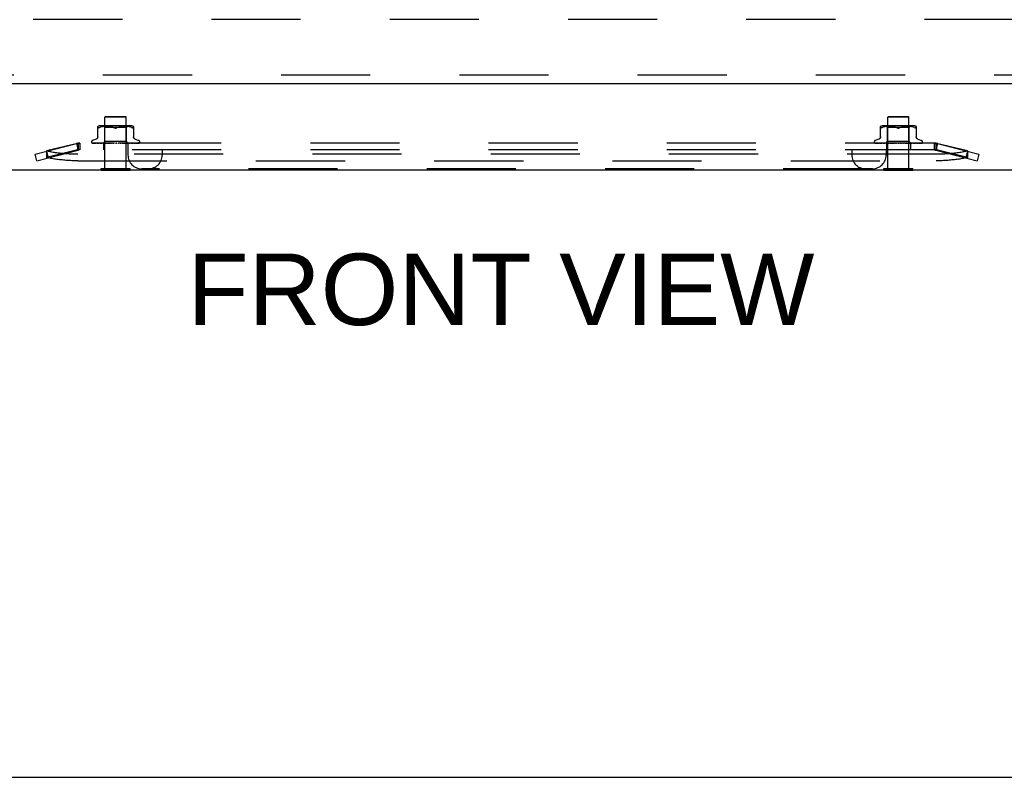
# Model space of a CAD drawing. Header units: inches. Extents: x 0 to 189, y 0 to 122.
# Tile 8 of 51: x 73 to 84, y 0 to 9. Entities that reach past the tile are written whole.
import ezdxf

# ---------------------------------------------------------------- set-up
doc = ezdxf.new("R2010")
doc.units = ezdxf.units.IN
doc.header["$LTSCALE"] = 10.388889
doc.header["$MEASUREMENT"] = 0
doc.linetypes.add('HIDDEN', pattern=[0.2, 0.1, -0.1])
doc.layers.get('0').update_dxf_attribs({"linetype": 'CONTINUOUS'})
for name, color, linetype in [('DEFAULT_2', 8, 'HIDDEN'), ('DIMENSIONS', 7, 'CONTINUOUS'), ('DOOR_ASSEMBLY', 7, 'CONTINUOUS')]:
    doc.layers.add(name, color=color, linetype=linetype)
doc.styles.get("Standard").update_dxf_attribs({"font": 'arial.ttf'})

msp = doc.modelspace()

# ---------------------------------------------------------------- linework, layer by layer
at = {"color": 3, "linetype": 'Continuous'}
msp.add_line((66.932, 7.087), (90.45, 7.087), dxfattribs=at)
at = {"color": 7, "linetype": 'Continuous'}
for p, q in [((73.96, 7.083), (73.96, 7.087)), ((73.96, 7.083), (74.297, 7.083)), ((74.297, 7.083), (74.297, 7.087)), ((83.085, 7.083), (83.085, 7.087)), ((83.085, 7.083), (83.422, 7.083)), ((83.422, 7.083), (83.422, 7.087)), ((0, 0), (188.889, 0))]:
    msp.add_line(p, q, dxfattribs=at)
at = {"layer": 'DEFAULT_2', "color": 8, "linetype": 'HIDDEN'}
for p, q in [((88.752, 8.837), (68.63, 8.837)), ((74.014, 7.708), (74.004, 7.698)), ((74.252, 7.698), (74.004, 7.698)), ((74.004, 7.101), (74.004, 7.698)), ((74.014, 7.708), (74.242, 7.708)), ((74.242, 7.708), (74.252, 7.698)), ((74.252, 7.101), (74.252, 7.698)), ((83.139, 7.708), (83.129, 7.698)), ((83.377, 7.698), (83.129, 7.698)), ((83.129, 7.101), (83.129, 7.698)), ((83.139, 7.708), (83.367, 7.708)), ((83.367, 7.708), (83.377, 7.698)), ((83.377, 7.101), (83.377, 7.698)), ((73.92, 7.463), (73.92, 7.592)), ((73.943, 7.58), (73.935, 7.577)), ((73.952, 7.583), (73.943, 7.58)), ((74.308, 7.598), (73.949, 7.598)), ((73.961, 7.586), (73.952, 7.583)), ((73.971, 7.588), (73.961, 7.586)), ((73.981, 7.589), (73.971, 7.588)), ((73.99, 7.59), (73.98, 7.589)), ((74.003, 7.578), (73.983, 7.598)), ((73.999, 7.591), (73.99, 7.59)), ((74.007, 7.592), (73.999, 7.591)), ((74.254, 7.578), (74.003, 7.578)), ((74.003, 7.415), (74.003, 7.578)), ((74.016, 7.592), (74.007, 7.592)), ((74.024, 7.592), (74.016, 7.592)), ((74.033, 7.592), (74.024, 7.592)), ((74.041, 7.592), (74.032, 7.592)), ((74.05, 7.591), (74.041, 7.592)), ((74.059, 7.59), (74.05, 7.591)), ((74.068, 7.589), (74.059, 7.59)), ((74.078, 7.588), (74.068, 7.589)), ((74.087, 7.586), (74.078, 7.588)), ((74.096, 7.583), (74.087, 7.586)), ((74.105, 7.58), (74.114, 7.577)), ((74.152, 7.58), (74.143, 7.577)), ((74.161, 7.583), (74.152, 7.58)), ((74.17, 7.586), (74.161, 7.583)), ((74.179, 7.588), (74.17, 7.586)), ((74.189, 7.589), (74.179, 7.588)), ((74.198, 7.59), (74.189, 7.589)), ((74.207, 7.591), (74.198, 7.59)), ((74.216, 7.592), (74.207, 7.591)), ((74.225, 7.592), (74.216, 7.592)), ((74.233, 7.592), (74.224, 7.592)), ((74.241, 7.592), (74.233, 7.592)), ((74.25, 7.592), (74.241, 7.592)), ((74.258, 7.591), (74.25, 7.592)), ((74.254, 7.578), (74.274, 7.598)), ((74.254, 7.415), (74.254, 7.578)), ((74.267, 7.59), (74.258, 7.591)), ((74.277, 7.589), (74.267, 7.59)), ((74.286, 7.588), (74.276, 7.589)), ((74.296, 7.586), (74.286, 7.588)), ((74.305, 7.583), (74.296, 7.586)), ((74.314, 7.58), (74.305, 7.583)), ((74.314, 7.58), (74.322, 7.577)), ((74.337, 7.592), (74.337, 7.463)), ((83.045, 7.463), (83.045, 7.592)), ((83.068, 7.58), (83.06, 7.577)), ((83.077, 7.583), (83.068, 7.58)), ((83.433, 7.598), (83.074, 7.598)), ((83.086, 7.586), (83.077, 7.583)), ((83.096, 7.588), (83.086, 7.586)), ((83.106, 7.589), (83.096, 7.588)), ((83.115, 7.59), (83.105, 7.589)), ((83.128, 7.578), (83.108, 7.598)), ((83.124, 7.591), (83.115, 7.59)), ((83.132, 7.592), (83.124, 7.591)), ((83.379, 7.578), (83.128, 7.578)), ((83.128, 7.415), (83.128, 7.578)), ((83.141, 7.592), (83.132, 7.592)), ((83.149, 7.592), (83.141, 7.592)), ((83.158, 7.592), (83.149, 7.592)), ((83.166, 7.592), (83.157, 7.592)), ((83.175, 7.591), (83.166, 7.592)), ((83.184, 7.59), (83.175, 7.591)), ((83.193, 7.589), (83.184, 7.59)), ((83.203, 7.588), (83.193, 7.589)), ((83.212, 7.586), (83.203, 7.588)), ((83.221, 7.583), (83.212, 7.586)), ((83.23, 7.58), (83.239, 7.577)), ((83.277, 7.58), (83.268, 7.577)), ((83.286, 7.583), (83.277, 7.58)), ((83.295, 7.586), (83.286, 7.583)), ((83.304, 7.588), (83.295, 7.586)), ((83.314, 7.589), (83.304, 7.588)), ((83.323, 7.59), (83.314, 7.589)), ((83.332, 7.591), (83.323, 7.59)), ((83.341, 7.592), (83.332, 7.591)), ((83.35, 7.592), (83.341, 7.592)), ((83.358, 7.592), (83.349, 7.592)), ((83.366, 7.592), (83.358, 7.592)), ((83.375, 7.592), (83.366, 7.592)), ((83.383, 7.591), (83.375, 7.592)), ((83.379, 7.578), (83.399, 7.598)), ((83.379, 7.415), (83.379, 7.578)), ((83.392, 7.59), (83.383, 7.591)), ((83.402, 7.589), (83.392, 7.59)), ((83.411, 7.588), (83.401, 7.589)), ((83.421, 7.586), (83.411, 7.588)), ((83.43, 7.583), (83.421, 7.586)), ((83.439, 7.58), (83.43, 7.583)), ((83.439, 7.58), (83.447, 7.577)), ((83.462, 7.592), (83.462, 7.463)), ((74.333, 7.573), (74.334, 7.573)), ((83.051, 7.573), (83.052, 7.574)), ((73.191, 7.267), (73.672, 7.391)), ((73.683, 7.393), (73.323, 7.306)), ((73.672, 7.391), (73.691, 7.315)), ((73.711, 7.398), (73.683, 7.393)), ((73.683, 7.393), (73.683, 7.317)), ((73.711, 7.398), (73.691, 7.391)), ((73.691, 7.391), (73.691, 7.315)), ((73.711, 7.398), (73.711, 7.318)), ((83.671, 7.396), (73.711, 7.396)), ((73.847, 7.412), (73.847, 7.411)), ((73.855, 7.399), (73.855, 7.398)), ((73.986, 7.396), (73.857, 7.398)), ((73.986, 7.396), (73.857, 7.398)), ((73.901, 7.443), (73.858, 7.428)), ((73.991, 7.396), (73.866, 7.398)), ((73.867, 7.398), (73.868, 7.398)), ((73.991, 7.396), (73.868, 7.398)), ((73.885, 7.398), (73.884, 7.398)), ((74.001, 7.396), (73.885, 7.398)), ((73.888, 7.398), (73.887, 7.398)), ((74.001, 7.396), (73.888, 7.398)), ((74.016, 7.396), (73.912, 7.398)), ((73.912, 7.398), (73.912, 7.398)), ((73.912, 7.398), (73.912, 7.398)), ((74.016, 7.396), (73.916, 7.398)), ((73.916, 7.398), (73.916, 7.398)), ((73.922, 7.397), (73.929, 7.396)), ((73.929, 7.396), (73.935, 7.396)), ((74.034, 7.396), (73.948, 7.398)), ((73.948, 7.398), (73.948, 7.398)), ((73.948, 7.398), (73.955, 7.397)), ((74.035, 7.396), (73.952, 7.398)), ((73.955, 7.397), (73.967, 7.396)), ((73.967, 7.396), (73.973, 7.396)), ((73.984, 7.396), (74.003, 7.415)), ((73.986, 7.396), (73.986, 7.396)), ((73.986, 7.396), (73.986, 7.396)), ((73.988, 7.396), (73.991, 7.396)), ((73.988, 7.396), (73.988, 7.318)), ((74.057, 7.396), (73.99, 7.398)), ((73.99, 7.398), (73.99, 7.398)), ((73.99, 7.398), (74.002, 7.397)), ((73.991, 7.396), (73.991, 7.396)), ((73.991, 7.396), (73.991, 7.396)), ((74.057, 7.396), (73.995, 7.398)), ((73.996, 7.396), (74.001, 7.396)), ((74.001, 7.396), (74.001, 7.396)), ((74.001, 7.396), (74.001, 7.396)), ((74.005, 7.396), (74.001, 7.396)), ((74.002, 7.397), (74.018, 7.396)), ((74.254, 7.415), (74.003, 7.415)), ((74.01, 7.396), (74.016, 7.396)), ((74.016, 7.396), (74.016, 7.396)), ((74.016, 7.396), (74.016, 7.396)), ((74.021, 7.396), (74.016, 7.396)), ((74.027, 7.396), (74.034, 7.396)), ((74.035, 7.396), (74.034, 7.396)), ((74.034, 7.396), (74.035, 7.396)), ((74.041, 7.396), (74.035, 7.396)), ((74.082, 7.396), (74.037, 7.398)), ((74.037, 7.398), (74.037, 7.398)), ((74.037, 7.398), (74.066, 7.396)), ((74.082, 7.396), (74.043, 7.398)), ((74.049, 7.396), (74.057, 7.396)), ((74.057, 7.396), (74.057, 7.396)), ((74.057, 7.396), (74.057, 7.396)), ((74.057, 7.396), (74.057, 7.396)), ((74.064, 7.396), (74.057, 7.396)), ((74.073, 7.396), (74.081, 7.396)), ((74.082, 7.396), (74.081, 7.396)), ((74.082, 7.396), (74.082, 7.396)), ((74.09, 7.396), (74.082, 7.396)), ((74.117, 7.396), (74.087, 7.398)), ((74.099, 7.396), (74.108, 7.396)), ((74.109, 7.396), (74.104, 7.397)), ((74.126, 7.396), (74.135, 7.396)), ((74.132, 7.396), (74.132, 7.396)), ((74.134, 7.397), (74.134, 7.397)), ((74.134, 7.397), (74.134, 7.397)), ((74.144, 7.396), (74.136, 7.396)), ((74.154, 7.396), (74.162, 7.396)), ((74.189, 7.398), (74.162, 7.396)), ((74.195, 7.398), (74.162, 7.396)), ((74.162, 7.396), (74.162, 7.396)), ((74.162, 7.396), (74.163, 7.396)), ((74.171, 7.396), (74.163, 7.396)), ((74.195, 7.398), (74.165, 7.396)), ((74.18, 7.396), (74.188, 7.396)), ((74.239, 7.398), (74.188, 7.396)), ((74.244, 7.398), (74.188, 7.396)), ((74.188, 7.396), (74.188, 7.396)), ((74.188, 7.396), (74.188, 7.396)), ((74.197, 7.396), (74.188, 7.396)), ((74.195, 7.398), (74.195, 7.398)), ((74.205, 7.396), (74.212, 7.396)), ((74.284, 7.398), (74.211, 7.396)), ((74.211, 7.396), (74.212, 7.396)), ((74.289, 7.398), (74.212, 7.396)), ((74.212, 7.396), (74.212, 7.396)), ((74.219, 7.396), (74.212, 7.396)), ((74.226, 7.396), (74.232, 7.396)), ((74.324, 7.398), (74.232, 7.396)), ((74.328, 7.398), (74.232, 7.396)), ((74.232, 7.396), (74.232, 7.396)), ((74.232, 7.396), (74.233, 7.396)), ((74.239, 7.396), (74.233, 7.396)), ((74.244, 7.398), (74.244, 7.398)), ((74.245, 7.396), (74.249, 7.396)), ((74.356, 7.398), (74.249, 7.396)), ((74.359, 7.398), (74.249, 7.396)), ((74.249, 7.396), (74.249, 7.396)), ((74.249, 7.396), (74.249, 7.396)), ((74.255, 7.396), (74.249, 7.396)), ((74.272, 7.396), (74.254, 7.415)), ((74.259, 7.396), (74.262, 7.396)), ((74.38, 7.398), (74.262, 7.396)), ((74.383, 7.398), (74.262, 7.396)), ((74.262, 7.396), (74.262, 7.396)), ((74.262, 7.396), (74.262, 7.396)), ((74.266, 7.396), (74.262, 7.396)), ((74.397, 7.398), (74.269, 7.396)), ((74.269, 7.396), (74.269, 7.396)), ((74.269, 7.396), (74.269, 7.318)), ((74.269, 7.396), (74.269, 7.396)), ((74.401, 7.398), (74.272, 7.396)), ((74.272, 7.396), (74.272, 7.396)), ((74.273, 7.396), (74.272, 7.396)), ((74.277, 7.397), (74.289, 7.398)), ((74.289, 7.398), (74.289, 7.398)), ((74.314, 7.397), (74.321, 7.397)), ((74.321, 7.397), (74.328, 7.398)), ((74.328, 7.398), (74.328, 7.398)), ((74.356, 7.443), (74.399, 7.428)), ((74.36, 7.398), (74.359, 7.398)), ((74.383, 7.398), (74.383, 7.398)), ((74.405, 7.4), (74.405, 7.4)), ((74.41, 7.412), (74.41, 7.411)), ((82.972, 7.412), (82.972, 7.411)), ((82.98, 7.399), (82.98, 7.398)), ((83.111, 7.396), (82.982, 7.398)), ((83.111, 7.396), (82.982, 7.398)), ((83.026, 7.443), (82.983, 7.428)), ((83.116, 7.396), (82.991, 7.398)), ((82.992, 7.398), (82.993, 7.398)), ((83.116, 7.396), (82.993, 7.398)), ((83.01, 7.398), (83.009, 7.398)), ((83.126, 7.396), (83.01, 7.398)), ((83.013, 7.398), (83.012, 7.398)), ((83.126, 7.396), (83.013, 7.398)), ((83.141, 7.396), (83.037, 7.398)), ((83.037, 7.398), (83.037, 7.398)), ((83.037, 7.398), (83.037, 7.398)), ((83.141, 7.396), (83.041, 7.398)), ((83.041, 7.398), (83.041, 7.398)), ((83.047, 7.397), (83.054, 7.396)), ((83.054, 7.396), (83.06, 7.396)), ((83.159, 7.396), (83.073, 7.398)), ((83.073, 7.398), (83.073, 7.398)), ((83.073, 7.398), (83.08, 7.397)), ((83.16, 7.396), (83.077, 7.398)), ((83.08, 7.397), (83.092, 7.396)), ((83.092, 7.396), (83.098, 7.396)), ((83.109, 7.396), (83.128, 7.415)), ((83.111, 7.396), (83.111, 7.396)), ((83.111, 7.396), (83.111, 7.396)), ((83.113, 7.396), (83.116, 7.396)), ((83.113, 7.396), (83.113, 7.318)), ((83.182, 7.396), (83.115, 7.398)), ((83.115, 7.398), (83.115, 7.398)), ((83.115, 7.398), (83.127, 7.397)), ((83.116, 7.396), (83.116, 7.396)), ((83.116, 7.396), (83.116, 7.396)), ((83.182, 7.396), (83.12, 7.398)), ((83.121, 7.396), (83.126, 7.396)), ((83.126, 7.396), (83.126, 7.396)), ((83.126, 7.396), (83.126, 7.396)), ((83.13, 7.396), (83.126, 7.396)), ((83.127, 7.397), (83.143, 7.396)), ((83.379, 7.415), (83.128, 7.415)), ((83.135, 7.396), (83.141, 7.396)), ((83.141, 7.396), (83.141, 7.396)), ((83.141, 7.396), (83.141, 7.396)), ((83.146, 7.396), (83.141, 7.396)), ((83.152, 7.396), (83.159, 7.396)), ((83.16, 7.396), (83.159, 7.396)), ((83.159, 7.396), (83.16, 7.396)), ((83.166, 7.396), (83.16, 7.396)), ((83.207, 7.396), (83.162, 7.398)), ((83.162, 7.398), (83.162, 7.398)), ((83.162, 7.398), (83.191, 7.396)), ((83.207, 7.396), (83.168, 7.398)), ((83.174, 7.396), (83.182, 7.396)), ((83.182, 7.396), (83.182, 7.396)), ((83.182, 7.396), (83.182, 7.396)), ((83.182, 7.396), (83.182, 7.396)), ((83.189, 7.396), (83.182, 7.396)), ((83.198, 7.396), (83.206, 7.396)), ((83.207, 7.396), (83.206, 7.396)), ((83.207, 7.396), (83.207, 7.396)), ((83.215, 7.396), (83.207, 7.396)), ((83.242, 7.396), (83.212, 7.398)), ((83.224, 7.396), (83.233, 7.396)), ((83.234, 7.396), (83.229, 7.397)), ((83.251, 7.396), (83.26, 7.396)), ((83.257, 7.396), (83.257, 7.396)), ((83.259, 7.397), (83.259, 7.397)), ((83.259, 7.397), (83.259, 7.397)), ((83.269, 7.396), (83.261, 7.396)), ((83.279, 7.396), (83.287, 7.396)), ((83.314, 7.398), (83.287, 7.396)), ((83.32, 7.398), (83.287, 7.396)), ((83.287, 7.396), (83.287, 7.396)), ((83.287, 7.396), (83.288, 7.396)), ((83.296, 7.396), (83.288, 7.396)), ((83.32, 7.398), (83.29, 7.396)), ((83.305, 7.396), (83.313, 7.396)), ((83.364, 7.398), (83.313, 7.396)), ((83.369, 7.398), (83.313, 7.396)), ((83.313, 7.396), (83.313, 7.396)), ((83.313, 7.396), (83.313, 7.396)), ((83.322, 7.396), (83.313, 7.396)), ((83.32, 7.398), (83.32, 7.398)), ((83.33, 7.396), (83.337, 7.396)), ((83.409, 7.398), (83.336, 7.396)), ((83.336, 7.396), (83.337, 7.396)), ((83.414, 7.398), (83.337, 7.396)), ((83.337, 7.396), (83.337, 7.396)), ((83.344, 7.396), (83.337, 7.396)), ((83.351, 7.396), (83.357, 7.396)), ((83.449, 7.398), (83.357, 7.396)), ((83.453, 7.398), (83.357, 7.396)), ((83.357, 7.396), (83.357, 7.396)), ((83.357, 7.396), (83.358, 7.396)), ((83.364, 7.396), (83.358, 7.396)), ((83.369, 7.398), (83.369, 7.398)), ((83.37, 7.396), (83.374, 7.396)), ((83.481, 7.398), (83.374, 7.396)), ((83.484, 7.398), (83.374, 7.396)), ((83.374, 7.396), (83.374, 7.396)), ((83.374, 7.396), (83.374, 7.396)), ((83.38, 7.396), (83.374, 7.396)), ((83.397, 7.396), (83.379, 7.415)), ((83.384, 7.396), (83.387, 7.396)), ((83.505, 7.398), (83.387, 7.396)), ((83.508, 7.398), (83.387, 7.396)), ((83.387, 7.396), (83.387, 7.396)), ((83.387, 7.396), (83.387, 7.396)), ((83.391, 7.396), (83.387, 7.396)), ((83.522, 7.398), (83.394, 7.396)), ((83.394, 7.396), (83.394, 7.396)), ((83.394, 7.396), (83.394, 7.318)), ((83.394, 7.396), (83.394, 7.396)), ((83.526, 7.398), (83.397, 7.396)), ((83.397, 7.396), (83.397, 7.396)), ((83.398, 7.396), (83.397, 7.396)), ((83.402, 7.397), (83.414, 7.398)), ((83.414, 7.398), (83.414, 7.398)), ((83.439, 7.397), (83.446, 7.397)), ((83.446, 7.397), (83.453, 7.398)), ((83.453, 7.398), (83.453, 7.398)), ((83.481, 7.443), (83.524, 7.428)), ((83.485, 7.398), (83.484, 7.398)), ((83.508, 7.398), (83.508, 7.398)), ((83.53, 7.4), (83.53, 7.4)), ((83.535, 7.412), (83.535, 7.411)), ((83.699, 7.393), (83.671, 7.398)), ((83.691, 7.391), (83.671, 7.398)), ((83.671, 7.398), (83.671, 7.318)), ((83.691, 7.391), (83.691, 7.315)), ((83.71, 7.391), (83.691, 7.315)), ((84.059, 7.306), (83.699, 7.393)), ((83.699, 7.393), (83.699, 7.317)), ((83.71, 7.391), (84.191, 7.267)), ((73.21, 7.191), (73.191, 7.267)), ((73.21, 7.191), (73.691, 7.315)), ((73.683, 7.317), (73.323, 7.23)), ((73.323, 7.306), (73.323, 7.23)), ((73.323, 7.301), (73.343, 7.225)), ((73.711, 7.322), (73.683, 7.317)), ((83.695, 7.267), (73.687, 7.267)), ((73.711, 7.322), (73.691, 7.315)), ((83.671, 7.318), (73.711, 7.318)), ((74.272, 7.318), (74.272, 7.258)), ((74.672, 7.318), (74.672, 7.258)), ((82.71, 7.318), (82.71, 7.258)), ((83.11, 7.318), (83.11, 7.258)), ((83.699, 7.317), (83.671, 7.322)), ((83.691, 7.315), (83.671, 7.322)), ((83.691, 7.315), (84.172, 7.191)), ((84.059, 7.23), (83.699, 7.317)), ((84.059, 7.301), (84.039, 7.225)), ((84.059, 7.306), (84.059, 7.23)), ((84.191, 7.267), (84.172, 7.191)), ((73.687, 7.191), (83.695, 7.191)), ((73.96, 7.101), (74.297, 7.101)), ((73.96, 7.087), (73.96, 7.101)), ((74.297, 7.087), (74.297, 7.101)), ((82.95, 7.098), (74.432, 7.098)), ((83.085, 7.101), (83.422, 7.101)), ((83.085, 7.087), (83.085, 7.101)), ((83.422, 7.087), (83.422, 7.101))]:
    msp.add_line(p, q, dxfattribs=at)
for points in [[(73.924, 7.573), (73.923, 7.573), (73.922, 7.574), (73.921, 7.574), (73.92, 7.575), (73.92, 7.577)], [(73.935, 7.577), (73.932, 7.575), (73.93, 7.574), (73.927, 7.574)], [(74.114, 7.577), (74.105, 7.58), (74.096, 7.583)], [(74.128, 7.573), (74.126, 7.573), (74.124, 7.574), (74.121, 7.574), (74.119, 7.575), (74.116, 7.576), (74.114, 7.577)], [(74.114, 7.577), (74.115, 7.576), (74.116, 7.576), (74.118, 7.575), (74.119, 7.575), (74.121, 7.574), (74.122, 7.574), (74.124, 7.574), (74.125, 7.573), (74.127, 7.573), (74.128, 7.573)], [(74.143, 7.577), (74.141, 7.576), (74.138, 7.575), (74.136, 7.574), (74.133, 7.574), (74.131, 7.573), (74.128, 7.573)], [(74.138, 7.575), (74.14, 7.575), (74.141, 7.576), (74.143, 7.577)], [(74.333, 7.573), (74.331, 7.573), (74.33, 7.574), (74.327, 7.574), (74.325, 7.575), (74.322, 7.577)], [(74.337, 7.577), (74.337, 7.575), (74.336, 7.574), (74.335, 7.574), (74.334, 7.573)], [(83.051, 7.573), (83.049, 7.573), (83.048, 7.573), (83.047, 7.574), (83.046, 7.574), (83.045, 7.575), (83.045, 7.577)], [(83.06, 7.577), (83.057, 7.575), (83.055, 7.574), (83.052, 7.574)], [(83.239, 7.577), (83.23, 7.58), (83.221, 7.583)], [(83.253, 7.573), (83.251, 7.573), (83.249, 7.574), (83.246, 7.574), (83.244, 7.575), (83.241, 7.576), (83.239, 7.577)], [(83.239, 7.577), (83.24, 7.576), (83.241, 7.576), (83.243, 7.575), (83.244, 7.575), (83.246, 7.574), (83.247, 7.574), (83.249, 7.574), (83.25, 7.573), (83.252, 7.573), (83.253, 7.573)], [(83.268, 7.577), (83.266, 7.576), (83.263, 7.575), (83.261, 7.574), (83.258, 7.574), (83.256, 7.573), (83.253, 7.573)], [(83.263, 7.575), (83.265, 7.575), (83.266, 7.576), (83.268, 7.577)], [(83.462, 7.577), (83.462, 7.575), (83.461, 7.574), (83.46, 7.574), (83.459, 7.573), (83.458, 7.573), (83.456, 7.573), (83.455, 7.574), (83.452, 7.574), (83.45, 7.575), (83.447, 7.577)], [(73.92, 7.471), (73.92, 7.467), (73.919, 7.463), (73.918, 7.46), (73.916, 7.456), (73.914, 7.453), (73.912, 7.45), (73.909, 7.448), (73.906, 7.446), (73.903, 7.444), (73.901, 7.443)], [(73.924, 7.573), (73.926, 7.573), (73.927, 7.574)], [(74.128, 7.573), (74.13, 7.573), (74.132, 7.573), (74.134, 7.574), (74.136, 7.574)], [(74.356, 7.443), (74.354, 7.444), (74.351, 7.446), (74.348, 7.448), (74.345, 7.45), (74.343, 7.453), (74.341, 7.456), (74.339, 7.46), (74.338, 7.463), (74.337, 7.467), (74.337, 7.471)], [(83.045, 7.471), (83.045, 7.467), (83.044, 7.463), (83.043, 7.46), (83.041, 7.456), (83.039, 7.453), (83.037, 7.45), (83.034, 7.448), (83.031, 7.446), (83.028, 7.444), (83.026, 7.443)], [(83.253, 7.573), (83.255, 7.573), (83.257, 7.573), (83.259, 7.574), (83.261, 7.574)], [(83.481, 7.443), (83.479, 7.444), (83.476, 7.446), (83.473, 7.448), (83.47, 7.45), (83.468, 7.453), (83.466, 7.456), (83.464, 7.46), (83.463, 7.463), (83.462, 7.467), (83.462, 7.471)], [(73.711, 7.396), (73.708, 7.395), (73.704, 7.395), (73.701, 7.394), (73.698, 7.393), (73.694, 7.392), (73.691, 7.391)], [(73.857, 7.398), (73.856, 7.398), (73.856, 7.398), (73.855, 7.398), (73.855, 7.399), (73.854, 7.399)], [(73.854, 7.399), (73.855, 7.398), (73.856, 7.398), (73.858, 7.397), (73.859, 7.397), (73.861, 7.396), (73.862, 7.396), (73.864, 7.396)], [(73.857, 7.398), (73.857, 7.398), (73.856, 7.398), (73.856, 7.398), (73.855, 7.399), (73.855, 7.399), (73.855, 7.399), (73.855, 7.399), (73.855, 7.399)], [(73.855, 7.399), (73.855, 7.399), (73.855, 7.399)], [(73.855, 7.398), (73.856, 7.398), (73.856, 7.398), (73.856, 7.398), (73.857, 7.397), (73.857, 7.397), (73.858, 7.397), (73.859, 7.396), (73.859, 7.396), (73.86, 7.396), (73.86, 7.396), (73.861, 7.396)], [(73.856, 7.396), (73.856, 7.396), (73.857, 7.396), (73.858, 7.396)], [(73.866, 7.398), (73.866, 7.398), (73.865, 7.398), (73.865, 7.398)], [(73.865, 7.398), (73.866, 7.398), (73.868, 7.398), (73.87, 7.397), (73.873, 7.397), (73.875, 7.396), (73.877, 7.396), (73.879, 7.396)], [(73.867, 7.398), (73.866, 7.398), (73.866, 7.398), (73.866, 7.398), (73.867, 7.398), (73.867, 7.398)], [(73.868, 7.398), (73.867, 7.398), (73.867, 7.398), (73.867, 7.398), (73.867, 7.398)], [(73.868, 7.398), (73.869, 7.397), (73.869, 7.397), (73.87, 7.397), (73.87, 7.396), (73.871, 7.396), (73.872, 7.396), (73.872, 7.396), (73.872, 7.396)], [(73.884, 7.398), (73.886, 7.398), (73.889, 7.397), (73.892, 7.397), (73.895, 7.397), (73.898, 7.396), (73.901, 7.396), (73.903, 7.396)], [(73.887, 7.398), (73.887, 7.398), (73.887, 7.398), (73.887, 7.398), (73.888, 7.398), (73.888, 7.398), (73.889, 7.398), (73.89, 7.397)], [(73.89, 7.397), (73.891, 7.397), (73.891, 7.396), (73.892, 7.396), (73.893, 7.396), (73.893, 7.396)], [(73.912, 7.398), (73.915, 7.398), (73.922, 7.397)], [(73.916, 7.398), (73.916, 7.398), (73.916, 7.398), (73.917, 7.398), (73.917, 7.398), (73.918, 7.398), (73.918, 7.397), (73.919, 7.397), (73.92, 7.397), (73.92, 7.397), (73.921, 7.396), (73.922, 7.396), (73.923, 7.396)], [(73.952, 7.398), (73.953, 7.398), (73.953, 7.398), (73.953, 7.398), (73.954, 7.398), (73.955, 7.398), (73.955, 7.397), (73.956, 7.397), (73.957, 7.396)], [(73.957, 7.396), (73.958, 7.396), (73.959, 7.396), (73.959, 7.396)], [(73.984, 7.396), (73.985, 7.396), (73.985, 7.396), (73.985, 7.396), (73.986, 7.396)], [(73.985, 7.396), (73.985, 7.396), (73.986, 7.396), (73.986, 7.396), (73.986, 7.396), (73.986, 7.396), (73.986, 7.396)], [(73.985, 7.396), (73.985, 7.396), (73.985, 7.396), (73.985, 7.396), (73.986, 7.396), (73.986, 7.396), (73.986, 7.396)], [(73.986, 7.396), (73.986, 7.396), (73.986, 7.396), (73.986, 7.396), (73.986, 7.396)], [(73.989, 7.396), (73.99, 7.396), (73.99, 7.396), (73.99, 7.396), (73.991, 7.396), (73.991, 7.396), (73.991, 7.396)], [(73.993, 7.396), (73.992, 7.396), (73.992, 7.396), (73.991, 7.396), (73.991, 7.396)], [(73.991, 7.396), (73.991, 7.396), (73.991, 7.396), (73.991, 7.396), (73.991, 7.396), (73.991, 7.396)], [(73.995, 7.398), (73.995, 7.398), (73.996, 7.398), (73.996, 7.398), (73.997, 7.398), (73.998, 7.398), (73.998, 7.397), (73.999, 7.397)], [(73.999, 7.397), (74, 7.396), (74.001, 7.396), (74.002, 7.396)], [(73.999, 7.396), (73.999, 7.396), (74, 7.396), (74, 7.396), (74.001, 7.396), (74.001, 7.396), (74.001, 7.396)], [(74.002, 7.396), (74.002, 7.396), (74.002, 7.396), (74.002, 7.396), (74.001, 7.396), (74.001, 7.396)], [(74.013, 7.396), (74.014, 7.396), (74.014, 7.396), (74.015, 7.396), (74.015, 7.396), (74.016, 7.396), (74.016, 7.396)], [(74.017, 7.396), (74.017, 7.396), (74.017, 7.396), (74.017, 7.396), (74.016, 7.396), (74.016, 7.396)], [(74.032, 7.396), (74.032, 7.396), (74.033, 7.396), (74.033, 7.396), (74.034, 7.396), (74.034, 7.396), (74.034, 7.396)], [(74.037, 7.396), (74.036, 7.396), (74.036, 7.396), (74.036, 7.396), (74.035, 7.396), (74.035, 7.396)], [(74.043, 7.398), (74.043, 7.398), (74.044, 7.398), (74.045, 7.398), (74.045, 7.398), (74.046, 7.397), (74.047, 7.397), (74.047, 7.397), (74.048, 7.396), (74.048, 7.396), (74.049, 7.396), (74.049, 7.396)], [(74.053, 7.396), (74.054, 7.396), (74.055, 7.396), (74.055, 7.396), (74.056, 7.396), (74.056, 7.396), (74.057, 7.396)], [(74.059, 7.396), (74.059, 7.396), (74.059, 7.396), (74.058, 7.396), (74.058, 7.396), (74.057, 7.396), (74.057, 7.396)], [(74.078, 7.396), (74.079, 7.396), (74.079, 7.396), (74.08, 7.396), (74.081, 7.396), (74.081, 7.396), (74.082, 7.396)], [(74.084, 7.396), (74.084, 7.396), (74.084, 7.396), (74.083, 7.396), (74.082, 7.396), (74.082, 7.396)], [(74.104, 7.397), (74.096, 7.398), (74.094, 7.398)], [(74.094, 7.398), (74.094, 7.398), (74.095, 7.398), (74.095, 7.398), (74.096, 7.397), (74.096, 7.397), (74.097, 7.397), (74.097, 7.397), (74.098, 7.396), (74.098, 7.396), (74.098, 7.396), (74.099, 7.396), (74.099, 7.396)], [(74.105, 7.396), (74.105, 7.396), (74.106, 7.396), (74.106, 7.396), (74.107, 7.396), (74.108, 7.396), (74.108, 7.396)], [(74.109, 7.396), (74.108, 7.396), (74.108, 7.396)], [(74.111, 7.396), (74.111, 7.396), (74.11, 7.396), (74.11, 7.396), (74.109, 7.396)], [(74.135, 7.397), (74.134, 7.397), (74.134, 7.397), (74.134, 7.396), (74.133, 7.396), (74.133, 7.396), (74.132, 7.396)], [(74.132, 7.396), (74.133, 7.396), (74.133, 7.396), (74.134, 7.396), (74.134, 7.396), (74.135, 7.396), (74.136, 7.396)], [(74.133, 7.396), (74.133, 7.396), (74.133, 7.396), (74.133, 7.396), (74.134, 7.396), (74.134, 7.396), (74.134, 7.396)], [(74.134, 7.396), (74.134, 7.397), (74.134, 7.397), (74.134, 7.397), (74.135, 7.397)], [(74.134, 7.397), (74.134, 7.397), (74.135, 7.397), (74.135, 7.397), (74.135, 7.397)], [(74.134, 7.396), (74.134, 7.396), (74.134, 7.396), (74.134, 7.396)], [(74.134, 7.396), (74.134, 7.396), (74.134, 7.396)], [(74.135, 7.397), (74.135, 7.397), (74.136, 7.398), (74.136, 7.398), (74.137, 7.398), (74.137, 7.398), (74.138, 7.398), (74.138, 7.398), (74.139, 7.398)], [(74.139, 7.396), (74.138, 7.396), (74.138, 7.396), (74.137, 7.396), (74.136, 7.396), (74.136, 7.396), (74.135, 7.396)], [(74.159, 7.396), (74.16, 7.396), (74.16, 7.396), (74.161, 7.396), (74.161, 7.396), (74.162, 7.396)], [(74.166, 7.396), (74.165, 7.396), (74.165, 7.396), (74.164, 7.396), (74.163, 7.396), (74.163, 7.396), (74.162, 7.396)], [(74.183, 7.396), (74.183, 7.396), (74.184, 7.396), (74.185, 7.397)], [(74.185, 7.397), (74.185, 7.397), (74.186, 7.397), (74.187, 7.397), (74.187, 7.398), (74.188, 7.398), (74.189, 7.398), (74.189, 7.398), (74.189, 7.398)], [(74.185, 7.396), (74.186, 7.396), (74.186, 7.396), (74.187, 7.396), (74.187, 7.396), (74.188, 7.396)], [(74.191, 7.396), (74.191, 7.396), (74.19, 7.396), (74.19, 7.396), (74.189, 7.396), (74.188, 7.396), (74.188, 7.396)], [(74.209, 7.396), (74.21, 7.396), (74.21, 7.396), (74.21, 7.396), (74.211, 7.396), (74.211, 7.396)], [(74.215, 7.396), (74.214, 7.396), (74.214, 7.396), (74.213, 7.396), (74.213, 7.396), (74.212, 7.396), (74.212, 7.396)], [(74.215, 7.396), (74.218, 7.396), (74.244, 7.398)], [(74.231, 7.396), (74.231, 7.396), (74.231, 7.396), (74.231, 7.396), (74.232, 7.396), (74.232, 7.396)], [(74.235, 7.396), (74.235, 7.396), (74.234, 7.396), (74.234, 7.396), (74.233, 7.396), (74.233, 7.396), (74.232, 7.396)], [(74.232, 7.396), (74.233, 7.396), (74.233, 7.396)], [(74.233, 7.396), (74.235, 7.397), (74.235, 7.397), (74.236, 7.397), (74.237, 7.398), (74.237, 7.398), (74.238, 7.398), (74.239, 7.398), (74.239, 7.398)], [(74.248, 7.396), (74.248, 7.396), (74.248, 7.396), (74.248, 7.396), (74.249, 7.396), (74.249, 7.396)], [(74.252, 7.396), (74.251, 7.396), (74.251, 7.396), (74.25, 7.396), (74.25, 7.396), (74.249, 7.396), (74.249, 7.396)], [(74.261, 7.396), (74.261, 7.396), (74.261, 7.396), (74.261, 7.396), (74.261, 7.396), (74.262, 7.396)], [(74.262, 7.396), (74.264, 7.396), (74.277, 7.397)], [(74.264, 7.396), (74.263, 7.396), (74.263, 7.396), (74.262, 7.396), (74.262, 7.396), (74.262, 7.396), (74.262, 7.396)], [(74.268, 7.396), (74.268, 7.396), (74.269, 7.396), (74.269, 7.396), (74.269, 7.396)], [(74.272, 7.396), (74.271, 7.396), (74.271, 7.396), (74.27, 7.396), (74.269, 7.396)], [(74.271, 7.396), (74.27, 7.396), (74.27, 7.396), (74.27, 7.396), (74.27, 7.396), (74.269, 7.396), (74.269, 7.396)], [(74.269, 7.396), (74.269, 7.396), (74.269, 7.396), (74.269, 7.396), (74.269, 7.396), (74.269, 7.396)], [(74.272, 7.396), (74.272, 7.396), (74.272, 7.396), (74.272, 7.396), (74.272, 7.396)], [(74.277, 7.396), (74.277, 7.396), (74.278, 7.396), (74.279, 7.396)], [(74.279, 7.396), (74.28, 7.397), (74.281, 7.397), (74.282, 7.398), (74.283, 7.398), (74.283, 7.398), (74.284, 7.398), (74.284, 7.398)], [(74.304, 7.396), (74.306, 7.396), (74.314, 7.397)], [(74.317, 7.396), (74.317, 7.396), (74.318, 7.396), (74.319, 7.396), (74.32, 7.397)], [(74.32, 7.397), (74.321, 7.397), (74.322, 7.398), (74.322, 7.398), (74.323, 7.398), (74.323, 7.398), (74.323, 7.398), (74.324, 7.398), (74.324, 7.398)], [(74.339, 7.396), (74.341, 7.396), (74.345, 7.396), (74.348, 7.397), (74.351, 7.397), (74.354, 7.397), (74.36, 7.398)], [(74.35, 7.396), (74.35, 7.396), (74.351, 7.396), (74.352, 7.396), (74.353, 7.397), (74.354, 7.397)], [(74.354, 7.397), (74.355, 7.398), (74.355, 7.398), (74.356, 7.398), (74.356, 7.398)], [(74.356, 7.398), (74.356, 7.398), (74.356, 7.398), (74.356, 7.398), (74.356, 7.398), (74.356, 7.398)], [(74.367, 7.396), (74.369, 7.396), (74.372, 7.396), (74.374, 7.397), (74.377, 7.397), (74.379, 7.397), (74.382, 7.398), (74.383, 7.398)], [(74.375, 7.396), (74.376, 7.396), (74.377, 7.396), (74.377, 7.396), (74.378, 7.397), (74.379, 7.397), (74.379, 7.397), (74.38, 7.398)], [(74.38, 7.398), (74.381, 7.398), (74.381, 7.398), (74.381, 7.398), (74.381, 7.398)], [(74.381, 7.398), (74.381, 7.398), (74.381, 7.398), (74.381, 7.398), (74.381, 7.398), (74.38, 7.398)], [(74.387, 7.396), (74.388, 7.396), (74.39, 7.396), (74.392, 7.397), (74.394, 7.397), (74.396, 7.398), (74.397, 7.398), (74.398, 7.398)], [(74.392, 7.396), (74.392, 7.396), (74.393, 7.396), (74.394, 7.396), (74.394, 7.397), (74.395, 7.397), (74.395, 7.397), (74.396, 7.398), (74.396, 7.398), (74.397, 7.398)], [(74.398, 7.399), (74.398, 7.399), (74.398, 7.399), (74.397, 7.399), (74.397, 7.398), (74.397, 7.398), (74.396, 7.398), (74.396, 7.398), (74.396, 7.398)], [(74.397, 7.396), (74.399, 7.396), (74.4, 7.396), (74.401, 7.397), (74.402, 7.398), (74.403, 7.398), (74.405, 7.399), (74.405, 7.4)], [(74.397, 7.398), (74.397, 7.399), (74.398, 7.399)], [(74.398, 7.398), (74.398, 7.398), (74.398, 7.398), (74.397, 7.398), (74.397, 7.398)], [(74.399, 7.396), (74.399, 7.396), (74.399, 7.396), (74.4, 7.396), (74.4, 7.396), (74.4, 7.396), (74.401, 7.397), (74.401, 7.397), (74.402, 7.397), (74.402, 7.397), (74.402, 7.397), (74.403, 7.398), (74.403, 7.398), (74.403, 7.398), (74.403, 7.398), (74.404, 7.398), (74.404, 7.399), (74.404, 7.399), (74.404, 7.399), (74.405, 7.399), (74.405, 7.399), (74.405, 7.399), (74.405, 7.4)], [(74.405, 7.4), (74.405, 7.4), (74.405, 7.4), (74.405, 7.4), (74.405, 7.4), (74.405, 7.4), (74.405, 7.399), (74.404, 7.399), (74.404, 7.399), (74.404, 7.399), (74.404, 7.399), (74.403, 7.399), (74.403, 7.399), (74.403, 7.398), (74.403, 7.398), (74.402, 7.398), (74.402, 7.398), (74.402, 7.398), (74.401, 7.398), (74.401, 7.398)], [(82.982, 7.398), (82.981, 7.398), (82.981, 7.398), (82.98, 7.398), (82.98, 7.399), (82.979, 7.399)], [(82.979, 7.399), (82.98, 7.398), (82.981, 7.398), (82.983, 7.397), (82.984, 7.397), (82.986, 7.396), (82.987, 7.396), (82.989, 7.396)], [(82.982, 7.398), (82.982, 7.398), (82.981, 7.398), (82.981, 7.398), (82.98, 7.399), (82.98, 7.399), (82.98, 7.399), (82.98, 7.399), (82.98, 7.399)], [(82.98, 7.399), (82.98, 7.399), (82.98, 7.399)], [(82.98, 7.398), (82.981, 7.398), (82.981, 7.398), (82.981, 7.398), (82.982, 7.397), (82.982, 7.397), (82.983, 7.397), (82.984, 7.396), (82.984, 7.396), (82.985, 7.396), (82.985, 7.396), (82.986, 7.396)], [(82.981, 7.396), (82.981, 7.396), (82.982, 7.396), (82.983, 7.396)], [(82.991, 7.398), (82.991, 7.398), (82.99, 7.398), (82.99, 7.398)], [(82.99, 7.398), (82.991, 7.398), (82.993, 7.398), (82.995, 7.397), (82.998, 7.397), (83, 7.396), (83.002, 7.396), (83.004, 7.396)], [(82.992, 7.398), (82.991, 7.398), (82.991, 7.398), (82.991, 7.398), (82.992, 7.398), (82.992, 7.398)], [(82.993, 7.398), (82.992, 7.398), (82.992, 7.398), (82.992, 7.398), (82.992, 7.398)], [(82.993, 7.398), (82.994, 7.397), (82.994, 7.397), (82.995, 7.397), (82.995, 7.396), (82.996, 7.396), (82.997, 7.396), (82.997, 7.396), (82.997, 7.396)], [(83.009, 7.398), (83.011, 7.398), (83.014, 7.397), (83.017, 7.397), (83.02, 7.397), (83.023, 7.396), (83.026, 7.396), (83.028, 7.396)], [(83.012, 7.398), (83.012, 7.398), (83.012, 7.398), (83.012, 7.398), (83.013, 7.398), (83.013, 7.398), (83.014, 7.398), (83.015, 7.397)], [(83.015, 7.397), (83.016, 7.397), (83.016, 7.396), (83.017, 7.396), (83.018, 7.396), (83.018, 7.396)], [(83.037, 7.398), (83.04, 7.398), (83.047, 7.397)], [(83.041, 7.398), (83.041, 7.398), (83.041, 7.398), (83.042, 7.398), (83.042, 7.398), (83.043, 7.398), (83.043, 7.397), (83.044, 7.397), (83.045, 7.397), (83.045, 7.397), (83.046, 7.396), (83.047, 7.396), (83.048, 7.396)], [(83.077, 7.398), (83.078, 7.398), (83.078, 7.398), (83.078, 7.398), (83.079, 7.398), (83.08, 7.398), (83.08, 7.397), (83.081, 7.397), (83.082, 7.396)], [(83.082, 7.396), (83.083, 7.396), (83.084, 7.396), (83.084, 7.396)], [(83.109, 7.396), (83.11, 7.396), (83.11, 7.396), (83.11, 7.396), (83.111, 7.396)], [(83.11, 7.396), (83.11, 7.396), (83.111, 7.396), (83.111, 7.396), (83.111, 7.396), (83.111, 7.396), (83.111, 7.396)], [(83.11, 7.396), (83.11, 7.396), (83.11, 7.396), (83.11, 7.396), (83.111, 7.396), (83.111, 7.396), (83.111, 7.396)], [(83.111, 7.396), (83.111, 7.396), (83.111, 7.396), (83.111, 7.396), (83.111, 7.396)], [(83.114, 7.396), (83.115, 7.396), (83.115, 7.396), (83.115, 7.396), (83.116, 7.396), (83.116, 7.396), (83.116, 7.396)], [(83.118, 7.396), (83.117, 7.396), (83.117, 7.396), (83.116, 7.396), (83.116, 7.396)], [(83.116, 7.396), (83.116, 7.396), (83.116, 7.396), (83.116, 7.396), (83.116, 7.396), (83.116, 7.396)], [(83.12, 7.398), (83.12, 7.398), (83.121, 7.398), (83.121, 7.398), (83.122, 7.398), (83.123, 7.398), (83.123, 7.397), (83.124, 7.397)], [(83.124, 7.397), (83.125, 7.396), (83.126, 7.396), (83.127, 7.396)], [(83.124, 7.396), (83.124, 7.396), (83.125, 7.396), (83.125, 7.396), (83.126, 7.396), (83.126, 7.396), (83.126, 7.396)], [(83.127, 7.396), (83.127, 7.396), (83.127, 7.396), (83.127, 7.396), (83.126, 7.396), (83.126, 7.396)], [(83.138, 7.396), (83.139, 7.396), (83.139, 7.396), (83.14, 7.396), (83.14, 7.396), (83.141, 7.396), (83.141, 7.396)], [(83.142, 7.396), (83.142, 7.396), (83.142, 7.396), (83.142, 7.396), (83.141, 7.396), (83.141, 7.396)], [(83.157, 7.396), (83.157, 7.396), (83.158, 7.396), (83.158, 7.396), (83.159, 7.396), (83.159, 7.396), (83.159, 7.396)], [(83.162, 7.396), (83.161, 7.396), (83.161, 7.396), (83.161, 7.396), (83.16, 7.396), (83.16, 7.396)], [(83.168, 7.398), (83.168, 7.398), (83.169, 7.398), (83.17, 7.398), (83.17, 7.398), (83.171, 7.397), (83.172, 7.397), (83.172, 7.397), (83.173, 7.396), (83.173, 7.396), (83.174, 7.396), (83.174, 7.396)], [(83.178, 7.396), (83.179, 7.396), (83.18, 7.396), (83.18, 7.396), (83.181, 7.396), (83.181, 7.396), (83.182, 7.396)], [(83.184, 7.396), (83.184, 7.396), (83.184, 7.396), (83.183, 7.396), (83.183, 7.396), (83.182, 7.396), (83.182, 7.396)], [(83.203, 7.396), (83.204, 7.396), (83.204, 7.396), (83.205, 7.396), (83.206, 7.396), (83.206, 7.396), (83.207, 7.396)], [(83.209, 7.396), (83.209, 7.396), (83.209, 7.396), (83.208, 7.396), (83.207, 7.396), (83.207, 7.396)], [(83.229, 7.397), (83.221, 7.398), (83.219, 7.398)], [(83.219, 7.398), (83.219, 7.398), (83.22, 7.398), (83.22, 7.398), (83.221, 7.397), (83.221, 7.397), (83.222, 7.397), (83.222, 7.397), (83.223, 7.396), (83.223, 7.396), (83.223, 7.396), (83.224, 7.396), (83.224, 7.396)], [(83.23, 7.396), (83.23, 7.396), (83.231, 7.396), (83.231, 7.396), (83.232, 7.396), (83.233, 7.396), (83.233, 7.396)], [(83.234, 7.396), (83.233, 7.396), (83.233, 7.396)], [(83.236, 7.396), (83.236, 7.396), (83.235, 7.396), (83.235, 7.396), (83.234, 7.396)], [(83.26, 7.397), (83.259, 7.397), (83.259, 7.397), (83.259, 7.396), (83.258, 7.396), (83.258, 7.396), (83.257, 7.396)], [(83.257, 7.396), (83.258, 7.396), (83.258, 7.396), (83.259, 7.396), (83.259, 7.396), (83.26, 7.396), (83.261, 7.396)], [(83.258, 7.396), (83.258, 7.396), (83.258, 7.396), (83.258, 7.396), (83.259, 7.396), (83.259, 7.396), (83.259, 7.396)], [(83.259, 7.396), (83.259, 7.397), (83.259, 7.397), (83.259, 7.397), (83.26, 7.397)], [(83.259, 7.397), (83.259, 7.397), (83.26, 7.397), (83.26, 7.397), (83.26, 7.397)], [(83.259, 7.396), (83.259, 7.396), (83.259, 7.396), (83.259, 7.396)], [(83.259, 7.396), (83.259, 7.396), (83.259, 7.396)], [(83.26, 7.397), (83.26, 7.397), (83.261, 7.398), (83.261, 7.398), (83.262, 7.398), (83.262, 7.398), (83.263, 7.398), (83.263, 7.398), (83.264, 7.398)], [(83.264, 7.396), (83.263, 7.396), (83.263, 7.396), (83.262, 7.396), (83.261, 7.396), (83.261, 7.396), (83.26, 7.396)], [(83.284, 7.396), (83.285, 7.396), (83.285, 7.396), (83.286, 7.396), (83.286, 7.396), (83.287, 7.396)], [(83.291, 7.396), (83.29, 7.396), (83.29, 7.396), (83.289, 7.396), (83.288, 7.396), (83.288, 7.396), (83.287, 7.396)], [(83.308, 7.396), (83.308, 7.396), (83.309, 7.396), (83.31, 7.397)], [(83.31, 7.397), (83.31, 7.397), (83.311, 7.397), (83.312, 7.397), (83.312, 7.398), (83.313, 7.398), (83.314, 7.398), (83.314, 7.398), (83.314, 7.398)], [(83.31, 7.396), (83.311, 7.396), (83.311, 7.396), (83.312, 7.396), (83.312, 7.396), (83.313, 7.396)], [(83.316, 7.396), (83.316, 7.396), (83.315, 7.396), (83.315, 7.396), (83.314, 7.396), (83.313, 7.396), (83.313, 7.396)], [(83.334, 7.396), (83.335, 7.396), (83.335, 7.396), (83.335, 7.396), (83.336, 7.396), (83.336, 7.396)], [(83.34, 7.396), (83.339, 7.396), (83.339, 7.396), (83.338, 7.396), (83.338, 7.396), (83.337, 7.396), (83.337, 7.396)], [(83.34, 7.396), (83.343, 7.396), (83.369, 7.398)], [(83.356, 7.396), (83.356, 7.396), (83.356, 7.396), (83.356, 7.396), (83.357, 7.396), (83.357, 7.396)], [(83.36, 7.396), (83.36, 7.396), (83.359, 7.396), (83.359, 7.396), (83.358, 7.396), (83.358, 7.396), (83.357, 7.396)], [(83.357, 7.396), (83.358, 7.396), (83.358, 7.396)], [(83.358, 7.396), (83.36, 7.397), (83.36, 7.397), (83.361, 7.397), (83.362, 7.398), (83.362, 7.398), (83.363, 7.398), (83.364, 7.398), (83.364, 7.398)], [(83.373, 7.396), (83.373, 7.396), (83.373, 7.396), (83.373, 7.396), (83.374, 7.396), (83.374, 7.396)], [(83.377, 7.396), (83.376, 7.396), (83.376, 7.396), (83.375, 7.396), (83.375, 7.396), (83.374, 7.396), (83.374, 7.396)], [(83.386, 7.396), (83.386, 7.396), (83.386, 7.396), (83.386, 7.396), (83.386, 7.396), (83.387, 7.396)], [(83.387, 7.396), (83.389, 7.396), (83.402, 7.397)], [(83.389, 7.396), (83.388, 7.396), (83.388, 7.396), (83.387, 7.396), (83.387, 7.396), (83.387, 7.396), (83.387, 7.396)], [(83.393, 7.396), (83.393, 7.396), (83.394, 7.396), (83.394, 7.396), (83.394, 7.396)], [(83.397, 7.396), (83.396, 7.396), (83.396, 7.396), (83.395, 7.396), (83.394, 7.396)], [(83.396, 7.396), (83.395, 7.396), (83.395, 7.396), (83.395, 7.396), (83.395, 7.396), (83.394, 7.396), (83.394, 7.396)], [(83.394, 7.396), (83.394, 7.396), (83.394, 7.396), (83.394, 7.396), (83.394, 7.396), (83.394, 7.396)], [(83.397, 7.396), (83.397, 7.396), (83.397, 7.396), (83.397, 7.396), (83.397, 7.396)], [(83.402, 7.396), (83.402, 7.396), (83.403, 7.396), (83.404, 7.396)], [(83.404, 7.396), (83.405, 7.397), (83.406, 7.397), (83.407, 7.398), (83.408, 7.398), (83.408, 7.398), (83.409, 7.398), (83.409, 7.398)], [(83.429, 7.396), (83.431, 7.396), (83.439, 7.397)], [(83.442, 7.396), (83.442, 7.396), (83.443, 7.396), (83.444, 7.396), (83.445, 7.397)], [(83.445, 7.397), (83.446, 7.397), (83.447, 7.398), (83.447, 7.398), (83.448, 7.398), (83.448, 7.398), (83.448, 7.398), (83.449, 7.398), (83.449, 7.398)], [(83.464, 7.396), (83.466, 7.396), (83.47, 7.396), (83.473, 7.397), (83.476, 7.397), (83.479, 7.397), (83.485, 7.398)], [(83.475, 7.396), (83.475, 7.396), (83.476, 7.396), (83.477, 7.396), (83.478, 7.397), (83.479, 7.397)], [(83.479, 7.397), (83.48, 7.398), (83.48, 7.398), (83.481, 7.398), (83.481, 7.398)], [(83.481, 7.398), (83.481, 7.398), (83.481, 7.398), (83.481, 7.398), (83.481, 7.398), (83.481, 7.398)], [(83.492, 7.396), (83.494, 7.396), (83.497, 7.396), (83.499, 7.397), (83.502, 7.397), (83.504, 7.397), (83.507, 7.398), (83.508, 7.398)], [(83.5, 7.396), (83.501, 7.396), (83.502, 7.396), (83.502, 7.396), (83.503, 7.397), (83.504, 7.397), (83.504, 7.397), (83.505, 7.398)], [(83.505, 7.398), (83.506, 7.398), (83.506, 7.398), (83.506, 7.398), (83.506, 7.398)], [(83.506, 7.398), (83.506, 7.398), (83.506, 7.398), (83.506, 7.398), (83.506, 7.398), (83.505, 7.398)], [(83.512, 7.396), (83.513, 7.396), (83.515, 7.396), (83.517, 7.397), (83.519, 7.397), (83.521, 7.398), (83.522, 7.398), (83.523, 7.398)], [(83.517, 7.396), (83.517, 7.396), (83.518, 7.396), (83.519, 7.396), (83.519, 7.397), (83.52, 7.397), (83.52, 7.397), (83.521, 7.398), (83.521, 7.398), (83.522, 7.398)], [(83.523, 7.399), (83.523, 7.399), (83.523, 7.399), (83.522, 7.399), (83.522, 7.398), (83.522, 7.398), (83.521, 7.398), (83.521, 7.398), (83.521, 7.398)], [(83.522, 7.396), (83.524, 7.396), (83.525, 7.396), (83.526, 7.397), (83.527, 7.398), (83.528, 7.398), (83.53, 7.399), (83.53, 7.4)], [(83.522, 7.398), (83.522, 7.399), (83.523, 7.399)], [(83.523, 7.398), (83.523, 7.398), (83.523, 7.398), (83.522, 7.398), (83.522, 7.398)], [(83.524, 7.396), (83.524, 7.396), (83.524, 7.396), (83.525, 7.396), (83.525, 7.396), (83.525, 7.396), (83.526, 7.397), (83.526, 7.397), (83.527, 7.397), (83.527, 7.397), (83.527, 7.397), (83.528, 7.398), (83.528, 7.398), (83.528, 7.398), (83.528, 7.398), (83.529, 7.398), (83.529, 7.399), (83.529, 7.399), (83.529, 7.399), (83.53, 7.399), (83.53, 7.399), (83.53, 7.399), (83.53, 7.4)], [(83.53, 7.4), (83.53, 7.4), (83.53, 7.4), (83.53, 7.4), (83.53, 7.4), (83.53, 7.4), (83.53, 7.399), (83.529, 7.399), (83.529, 7.399), (83.529, 7.399), (83.529, 7.399), (83.528, 7.399), (83.528, 7.399), (83.528, 7.398), (83.528, 7.398), (83.527, 7.398), (83.527, 7.398), (83.527, 7.398), (83.526, 7.398), (83.526, 7.398)], [(83.671, 7.396), (83.674, 7.395), (83.678, 7.395), (83.681, 7.394), (83.684, 7.393), (83.688, 7.392), (83.691, 7.391)], [(73.687, 7.267), (73.67, 7.267), (73.653, 7.267), (73.636, 7.267), (73.619, 7.268), (73.602, 7.268), (73.586, 7.269), (73.569, 7.27), (73.553, 7.271), (73.536, 7.272), (73.52, 7.274), (73.504, 7.275), (73.489, 7.277), (73.473, 7.278), (73.458, 7.28), (73.443, 7.282), (73.429, 7.284), (73.414, 7.287), (73.4, 7.289), (73.386, 7.292), (73.373, 7.294), (73.36, 7.297), (73.347, 7.3), (73.335, 7.303), (73.323, 7.306)], [(73.711, 7.318), (73.708, 7.317), (73.704, 7.317), (73.701, 7.317), (73.698, 7.316), (73.694, 7.316), (73.691, 7.315)], [(83.671, 7.318), (83.674, 7.317), (83.678, 7.317), (83.681, 7.317), (83.684, 7.316), (83.688, 7.316), (83.691, 7.315)], [(84.059, 7.306), (84.047, 7.303), (84.035, 7.3), (84.022, 7.297), (84.009, 7.294), (83.996, 7.292), (83.982, 7.289), (83.968, 7.287), (83.953, 7.284), (83.939, 7.282), (83.924, 7.28), (83.909, 7.278), (83.893, 7.277), (83.878, 7.275), (83.862, 7.274), (83.846, 7.272), (83.829, 7.271), (83.813, 7.27), (83.796, 7.269), (83.78, 7.268), (83.763, 7.268), (83.746, 7.267), (83.729, 7.267), (83.712, 7.267), (83.695, 7.267)], [(73.687, 7.191), (73.67, 7.191), (73.653, 7.191), (73.636, 7.192), (73.619, 7.192), (73.602, 7.193), (73.586, 7.194), (73.569, 7.195), (73.553, 7.196), (73.536, 7.197), (73.52, 7.198), (73.504, 7.2), (73.489, 7.201), (73.473, 7.203), (73.458, 7.205), (73.443, 7.207), (73.429, 7.209), (73.414, 7.211), (73.4, 7.214), (73.386, 7.216), (73.373, 7.219), (73.36, 7.221), (73.347, 7.224), (73.335, 7.227), (73.323, 7.23)], [(84.059, 7.23), (84.047, 7.227), (84.035, 7.224), (84.022, 7.221), (84.009, 7.219), (83.996, 7.216), (83.982, 7.214), (83.968, 7.211), (83.953, 7.209), (83.939, 7.207), (83.924, 7.205), (83.909, 7.203), (83.893, 7.201), (83.878, 7.2), (83.862, 7.198), (83.846, 7.197), (83.829, 7.196), (83.813, 7.195), (83.796, 7.194), (83.78, 7.193), (83.763, 7.192), (83.746, 7.192), (83.729, 7.191), (83.712, 7.191), (83.695, 7.191)]]:
    msp.add_lwpolyline(points, dxfattribs=at)
for centre, radius, start, end in [((73.949, 7.52), 0.0776, 90, 112.0761), ((74.308, 7.52), 0.0776, 67.9239, 90), ((83.074, 7.52), 0.0776, 90, 112.0761), ((83.433, 7.52), 0.0776, 67.9239, 90), ((73.711, 7.238), 0.158, 90, 104.4668), ((73.864, 7.412), 0.0167, 110, 180), ((73.864, 7.411), 0.0167, 180, 242.8512), ((74.393, 7.412), 0.0167, 0, 70), ((74.393, 7.411), 0.0167, 317.7647, 360), ((82.989, 7.412), 0.0167, 110, 180), ((82.989, 7.411), 0.0167, 180, 242.8512), ((83.518, 7.412), 0.0167, 0, 70), ((83.518, 7.411), 0.0167, 317.7647, 360), ((83.671, 7.238), 0.158, 75.5332, 90), ((73.711, 7.238), 0.08, 90, 104.4668), ((74.432, 7.258), 0.16, 180, 270), ((74.512, 7.258), 0.16, 270, 360), ((82.87, 7.258), 0.16, 180, 270), ((82.95, 7.258), 0.16, 270, 360), ((83.671, 7.238), 0.08, 75.5332, 90)]:
    msp.add_arc(centre, radius, start, end, dxfattribs=at)
at = {"layer": 'DOOR_ASSEMBLY', "color": 8, "linetype": 'HIDDEN'}
msp.add_line((89.564, 8.191), (67.255, 8.191), dxfattribs=at)
at = {"layer": 'DOOR_ASSEMBLY', "color": 3, "linetype": 'Continuous'}
msp.add_line((89.564, 8.087), (67.255, 8.087), dxfattribs=at)

# ---------------------------------------------------------------- texts
at = {"layer": 'DIMENSIONS', "color": 2, "linetype": 'Continuous', "insert": (78.621, 6.108), "char_height": 0.8333, "width": 7.29244, "attachment_point": 2, "line_spacing_factor": 0.9}
msp.add_mtext('FRONT VIEW', dxfattribs=at)

doc.saveas('drawing.dxf')
